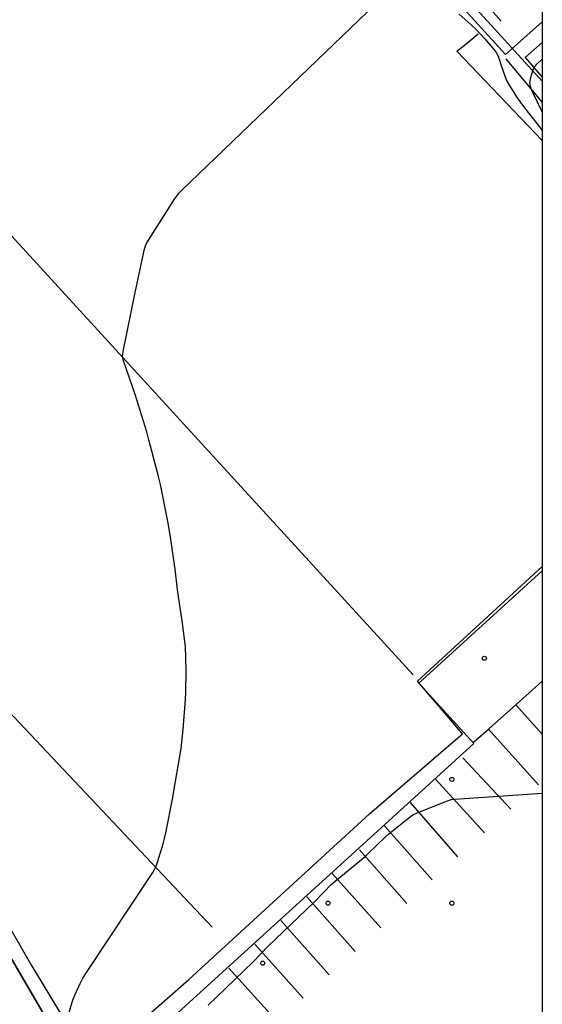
# Model space of a CAD drawing. Extents: x 0 to 85000, y -1 to 75000.
# Tile 28 of 147: x 39873 to 40000, y 61164 to 61403. Entities that reach past the tile are written whole.
import ezdxf

# ---------------------------------------------------------------- set-up
doc = ezdxf.new("R2010")
doc.units = 0
doc.header["$MEASUREMENT"] = 0
doc.header["$PDMODE"] = 33
doc.header["$PDSIZE"] = -3
for name, color, linetype in [('BOS3D_ACTIVE_POLY_CLIP', 227, 'CONTINUOUS'), ('BOS3D_PAVEMENT_MARKINGS_LI', 15, 'CONTINUOUS'), ('CONTOUR_CLIP', 120, 'CONTINUOUS'), ('DTM_INFOTECHBREAKS_CLIP', 4, 'CONTINUOUS'), ('DTM_POINT', 158, 'CONTINUOUS'), ('FENCE_CLIP', 96, 'CONTINUOUS'), ('FRAME_POLY', 133, 'CONTINUOUS'), ('LAND_CLIP', 14, 'CONTINUOUS'), ('PARCELS_FULL_17_CLIP', 7, 'CONTINUOUS'), ('PARKING_CLIP', 78, 'CONTINUOUS')]:
    doc.layers.add(name, color=color, linetype=linetype)

msp = doc.modelspace()

# ---------------------------------------------------------------- linework, layer by layer
at = {"layer": 'BOS3D_ACTIVE_POLY_CLIP', "elevation": 36}
msp.add_lwpolyline([(39782.97, 61373.71), (39814.44, 61402.15), (39817.43, 61404.84), (39874.51, 61456.37), (39878.8, 61460.24), (39909.28, 61487.75), (39993.37, 61395.42), (40000, 61388.14), (40000, 61269.43), (39970.1, 61242.24), (39983.44, 61227.58), (39893.81, 61146.05), (39882.09, 61158.94), (39878.97, 61162.37), (39814.55, 61272.76), (39799.92, 61300.58), (39787.8, 61331.59), (39780.77, 61371.71)], close=True, dxfattribs=at)
at = {"layer": 'BOS3D_PAVEMENT_MARKINGS_LI'}
for p, q in [((39993.6, 61237.01), (40000, 61242.69)), ((39986.93, 61231.08), (39993.6, 61237.01)), ((40000, 61229.9), (39993.6, 61237.01)), ((39983.35, 61227.91), (39986.93, 61231.08)), ((39999.04, 61217.61), (39986.93, 61231.08)), ((39992.37, 61211.65), (39980.73, 61224.12)), ((39974.11, 61218.97), (39985.99, 61205.97)), ((39967.95, 61213.33), (39979.48, 61200.16)), ((39961.75, 61207.66), (39973.35, 61194.52)), ((39967.19, 61188.8), (39955.67, 61201.84)), ((39949.11, 61196.09), (39960.88, 61182.93)), ((39942.96, 61190.47), (39954.62, 61177.17)), ((39936.65, 61184.7), (39948.33, 61171.5)), ((39930.35, 61178.94), (39942.03, 61165.84)), ((39924.02, 61173.15), (39935.75, 61160.18))]:
    msp.add_line(p, q, dxfattribs=at)
at = {"layer": 'CONTOUR_CLIP'}
for points, elevation in [([(39884.78, 61160.48), (39886.02, 61164.63), (39886.35, 61165.65), (39886.73, 61166.56), (39888.04, 61169.45), (39888.65, 61170.69), (39889.4, 61171.87), (39905.59, 61196.35), (39906.12, 61197.19), (39906.45, 61197.9), (39906.76, 61198.81), (39908.14, 61203.26), (39908.49, 61204.59), (39908.78, 61205.95), (39910.48, 61214.55), (39910.83, 61216.51), (39912.47, 61226.35), (39913, 61231), (39913.52, 61238.25), (39913.61, 61240.01), (39913.7, 61245.29), (39913.52, 61251.17), (39913.4, 61252.36), (39912.75, 61257.31), (39911.59, 61264.84), (39911.02, 61269.84), (39909.84, 61278.17), (39909.27, 61281.44), (39907.45, 61290.41), (39906.92, 61292.62), (39904.7, 61301.22), (39904.15, 61303.15), (39901.36, 61312.21), (39898.51, 61320.35), (39898.35, 61320.91), (39898.29, 61321.48), (39898.33, 61322.06), (39898.5, 61323.02), (39901.31, 61336.88), (39903.53, 61347.09), (39903.83, 61348.23), (39904.06, 61348.76), (39904.57, 61349.62), (39910.9, 61359.56), (39911.57, 61360.54), (39911.95, 61361), (39912.66, 61361.7), (39963.82, 61410.9)], 10), ([(39979.86, 61404.37), (39982.76, 61401.79), (39983.88, 61400.74), (39986.09, 61398.38), (39988.36, 61395.7), (39988.82, 61395.07), (39989.27, 61394.22), (39989.45, 61393.7), (39990, 61391.93), (39990.99, 61389.23), (39991.42, 61388.16), (39991.88, 61387.31), (39993.74, 61384.36), (39994.53, 61383.24), (39995.95, 61381.34), (39998.99, 61377.45), (39999.73, 61376.52), (40000, 61376.21)], 10), ([(40000, 61380.74), (39997.56, 61385.75), (39997.21, 61386.64), (39997.03, 61387.36), (39997.01, 61387.74), (39997.02, 61388.11), (39997.22, 61389.06), (39997.69, 61390.68), (39997.7, 61390.75), (39997.92, 61391.28), (39998.12, 61391.6), (39998.37, 61391.9), (39998.78, 61392.32), (40000, 61393.45)], 11), ([(39919.02, 61164.16), (39929.84, 61174.62), (39933.58, 61178.49), (39944.65, 61189.04), (39947.03, 61191.57), (39948.8, 61193.37), (39949.84, 61194.27), (39957.04, 61200.23), (39957.92, 61201.04), (39961.92, 61204.93), (39962.8, 61205.74), (39967.64, 61209.59), (39968.61, 61210.28), (39969.68, 61210.77), (39976.99, 61213.68), (39977.92, 61214), (39978.69, 61214.14), (40000, 61215.58)], 9)]:
    msp.add_lwpolyline(points, dxfattribs=dict(at, elevation=elevation))
at = {"layer": 'DTM_INFOTECHBREAKS_CLIP'}
for p, q in [((39968.67, 61244.23, 9.13), (39832.58, 61393.02, 10.82)), ((39991.13, 61393.54, 10.18), (40000, 61383, 11.34)), ((39817.81, 61291.39, 12.19), (39919.97, 61183.07, 9.66))]:
    msp.add_line(p, q, dxfattribs=at)
for points in [[(39832, 61421.27, 10.92), (39852.75, 61438.95, 10.92), (39878.63, 61464.24, 10.33), (39905.94, 61490.11, 9.82), (39932.12, 61460.86, 10.08), (39975.28, 61412.06, 10.25), (39991.09, 61394.62, 10.18), (40000, 61402.56, 10.14)], [(39782.61, 61403.02, 9.27), (39782.47, 61383.14, 9.97), (39785.52, 61354.7, 11.54), (39790.23, 61335.79, 12), (39796.85, 61315.54, 12.27), (39810.33, 61286.89, 12.8), (39824.57, 61258.39, 12.81), (39851.66, 61216.41, 11.92), (39876.27, 61173.79, 10.19)], [(40000, 61373.76, 9.31), (39979.28, 61395.45, 9.31), (39981.56, 61397.18, 9.31), (39984.44, 61399.64, 9.94)], [(40000, 61397.5, 10.34), (39995.85, 61393.85, 10.35), (40000, 61389.14, 11.66)], [(39876.27, 61173.79, 10.19), (39890.74, 61149.69, 9.87), (39914.36, 61170.42, 9.59), (39958.09, 61210.54, 9.15), (39980.69, 61229.93, 9.24), (39969.74, 61242.7, 9.15), (40000, 61270.53, 9.05)]]:
    msp.add_polyline3d(points, dxfattribs=at)
at = {"layer": 'DTM_POINT'}
for p in [(39985.94, 61248.26, 9.06), (39978.09, 61218.89, 9.07), (39948.09, 61188.89, 8.88), (39978.09, 61188.89, 8.4), (39932.22, 61174.35, 8.88)]:
    msp.add_point(p, dxfattribs=at)
at = {"layer": 'FENCE_CLIP'}
msp.add_line((39980.68, 61413.22), (39990.07, 61402.7), dxfattribs=at)
at = {"layer": 'FRAME_POLY'}
msp.add_lwpolyline([(35000, 60000), (35000, 65000), (40000, 65000), (40000, 60000)], close=True, dxfattribs=at)
at = {"layer": 'LAND_CLIP'}
msp.add_lwpolyline([(40000, 64722.48), (40000, 60000)], dxfattribs=at)
at = {"layer": 'PARCELS_FULL_17_CLIP'}
msp.add_lwpolyline([(40000, 60920.93), (39914.45, 61065.7), (39891.75, 61113.1), (39706.95, 61418.26), (39781.04, 61481.13), (39902.62, 61600.97), (40000, 61683.56)], close=True, dxfattribs=at)
msp.add_lwpolyline([(40000, 60920.93), (39914.45, 61065.7), (39891.75, 61113.1), (39706.95, 61418.26), (39781.04, 61481.13), (39902.62, 61600.97), (40000, 61683.56)], close=True, dxfattribs=at)
msp.add_lwpolyline([(40000, 60920.93), (39914.45, 61065.7), (39891.75, 61113.1), (39706.95, 61418.26), (39781.04, 61481.13), (39902.62, 61600.97), (40000, 61683.56)], close=True, dxfattribs=at)
at = {"layer": 'PARKING_CLIP'}
for points in [[(39782.51, 61407.1), (39782.97, 61373.71), (39780.77, 61371.71), (39787.8, 61331.59), (39799.92, 61300.58), (39814.54, 61272.76), (39878.97, 61162.37)], [(39893.81, 61146.05), (39983.44, 61227.58), (39970.1, 61242.24), (40000, 61269.43), (40000, 60989.95)]]:
    msp.add_lwpolyline(points, dxfattribs=at)

doc.saveas('drawing.dxf')
